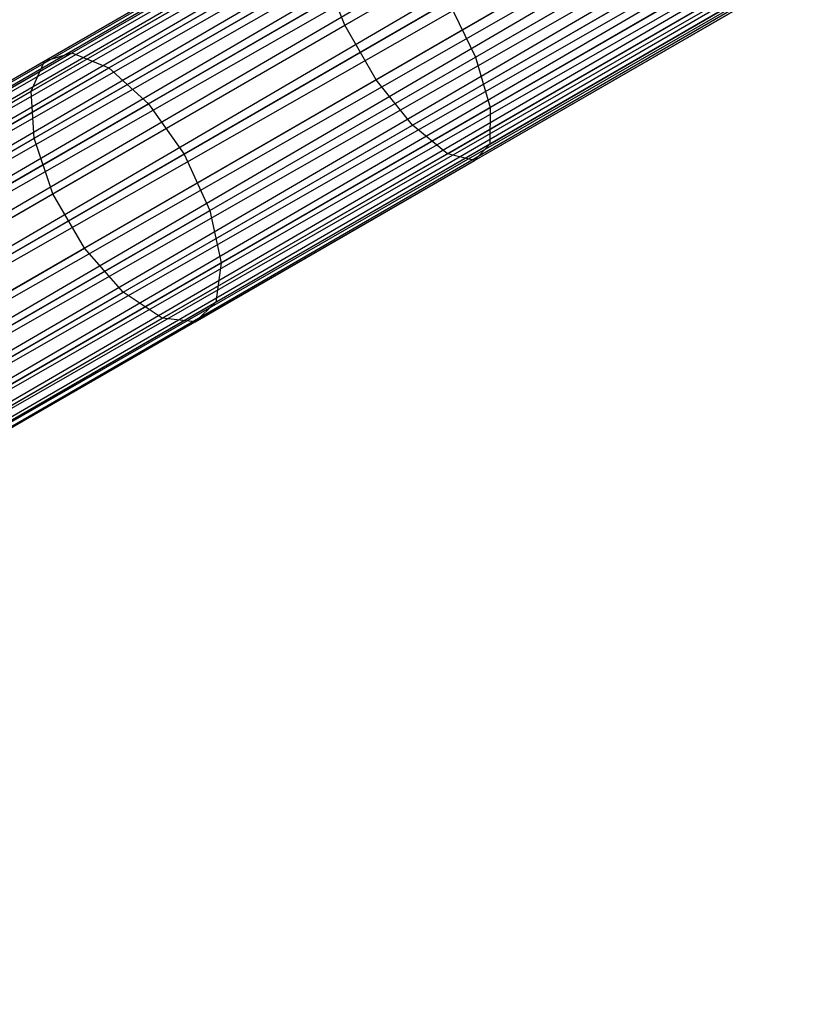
# Model space of a CAD drawing. Extents: x -102 to 102, y -101 to 102.
# Tile 42 of 256: x -62.49 to -57.22, y -41.1 to -34.6. Entities that reach past the tile are written whole.
import ezdxf

# ---------------------------------------------------------------- set-up
doc = ezdxf.new("R2010")
doc.units = 0
doc.header["$LTSCALE"] = 25.4
doc.layers.get('0').update_dxf_attribs({"linetype": 'CONTINUOUS'})

# ---------------------------------------------------------------- blocks, each defined once
blk = doc.blocks.new('NL2500011659_STL')
at = {"color": 0}
for p, q in [((-70.3172, -39.4822, -7.3955), (-37.9444, -20.7917, -7.6045)), ((-37.9444, -20.7917, -7.3955), (-70.3172, -39.4822, -7.3955)), ((-70.3172, -39.4822, -7.3955), (-37.9444, -20.7917, -7.6045)), ((-37.9444, -20.7917, -7.3955), (-70.3172, -39.4822, -7.3955)), ((-37.9444, -20.7917, -7.6045), (-70.2955, -39.5198, -7.809)), ((-37.9444, -20.7917, -7.6045), (-70.2955, -39.5198, -7.809)), ((-37.9226, -20.8293, -7.191), (-70.3172, -39.4822, -7.3955)), ((-37.9226, -20.8293, -7.191), (-70.3172, -39.4822, -7.3955)), ((-37.9226, -20.8293, -7.809), (-70.2955, -39.5198, -7.809)), ((-37.9226, -20.8293, -7.809), (-70.2955, -39.5198, -7.809)), ((-70.253, -39.5934, -7), (-37.9226, -20.8293, -7.191)), ((-70.253, -39.5934, -7), (-37.9226, -20.8293, -7.191)), ((-70.2955, -39.5198, -7.809), (-37.8801, -20.9029, -8)), ((-70.2955, -39.5198, -7.809), (-37.8801, -20.9029, -8)), ((-37.8801, -20.9029, -7), (-70.253, -39.5934, -7)), ((-37.8801, -20.9029, -7), (-70.253, -39.5934, -7)), ((-37.8801, -20.9029, -8), (-70.1915, -39.6998, -8.1691)), ((-37.8801, -20.9029, -8), (-70.1915, -39.6998, -8.1691)), ((-37.8187, -21.0094, -6.8309), (-70.253, -39.5934, -7)), ((-37.8187, -21.0094, -6.8309), (-70.253, -39.5934, -7)), ((-37.8187, -21.0094, -8.1691), (-70.1915, -39.6998, -8.1691)), ((-37.8187, -21.0094, -8.1691), (-70.1915, -39.6998, -8.1691)), ((-70.1139, -39.8344, -6.691), (-37.8187, -21.0094, -6.8309)), ((-70.1139, -39.8344, -6.691), (-37.8187, -21.0094, -6.8309)), ((-70.1915, -39.6998, -8.1691), (-37.741, -21.1439, -8.309)), ((-70.1915, -39.6998, -8.1691), (-37.741, -21.1439, -8.309)), ((-37.741, -21.1439, -6.691), (-70.1139, -39.8344, -6.691)), ((-37.741, -21.1439, -6.691), (-70.1139, -39.8344, -6.691)), ((-37.741, -21.1439, -8.309), (-70.0233, -39.9912, -8.4135)), ((-37.741, -21.1439, -8.309), (-70.0233, -39.9912, -8.4135)), ((-37.6505, -21.3007, -6.5865), (-70.1139, -39.8344, -6.691)), ((-37.6505, -21.3007, -6.5865), (-70.1139, -39.8344, -6.691)), ((-37.6505, -21.3007, -8.4135), (-70.0233, -39.9912, -8.4135)), ((-37.6505, -21.3007, -8.4135), (-70.0233, -39.9912, -8.4135)), ((-69.9239, -40.1634, -6.5218), (-37.6505, -21.3007, -6.5865)), ((-69.9239, -40.1634, -6.5218), (-37.6505, -21.3007, -6.5865)), ((-70.0233, -39.9912, -8.4135), (-37.551, -21.4729, -8.4782)), ((-70.0233, -39.9912, -8.4135), (-37.551, -21.4729, -8.4782)), ((-37.551, -21.4729, -6.5218), (-69.9239, -40.1634, -6.5218)), ((-37.551, -21.4729, -6.5218), (-69.9239, -40.1634, -6.5218)), ((-37.551, -21.4729, -8.4782), (-69.82, -40.3434, -8.5)), ((-37.551, -21.4729, -8.4782), (-69.82, -40.3434, -8.5)), ((-37.4471, -21.6529, -6.5), (-69.82, -40.3434, -6.5)), ((-37.4471, -21.6529, -6.5), (-69.82, -40.3434, -6.5)), ((-37.4471, -21.6529, -8.5), (-69.82, -40.3434, -8.5)), ((-37.4471, -21.6529, -8.5), (-69.82, -40.3434, -8.5)), ((-37.3431, -21.833, -8.4782), (-69.82, -40.3434, -8.5)), ((-37.3431, -21.833, -8.4782), (-69.82, -40.3434, -8.5)), ((-37.3431, -21.833, -6.5218), (-69.716, -40.5235, -6.5218)), ((-37.3431, -21.833, -6.5218), (-69.716, -40.5235, -6.5218)), ((-37.3431, -21.833, -8.4782), (-69.6166, -40.6957, -8.4135)), ((-37.3431, -21.833, -8.4782), (-69.6166, -40.6957, -8.4135)), ((-37.2437, -22.0052, -6.5865), (-69.716, -40.5235, -6.5218)), ((-37.2437, -22.0052, -6.5865), (-69.716, -40.5235, -6.5218)), ((-37.2437, -22.0052, -8.4135), (-69.6166, -40.6957, -8.4135)), ((-37.2437, -22.0052, -8.4135), (-69.6166, -40.6957, -8.4135)), ((-69.5261, -40.8525, -6.691), (-37.2437, -22.0052, -6.5865)), ((-69.5261, -40.8525, -6.691), (-37.2437, -22.0052, -6.5865)), ((-69.6166, -40.6957, -8.4135), (-37.1532, -22.162, -8.309)), ((-69.6166, -40.6957, -8.4135), (-37.1532, -22.162, -8.309)), ((-37.1532, -22.162, -6.691), (-69.5261, -40.8525, -6.691)), ((-37.1532, -22.162, -6.691), (-69.5261, -40.8525, -6.691)), ((-37.1532, -22.162, -8.309), (-69.4484, -40.987, -8.1691)), ((-37.1532, -22.162, -8.309), (-69.4484, -40.987, -8.1691)), ((-37.0755, -22.2965, -6.8309), (-69.5261, -40.8525, -6.691)), ((-37.0755, -22.2965, -6.8309), (-69.5261, -40.8525, -6.691)), ((-37.0755, -22.2965, -8.1691), (-69.4484, -40.987, -8.1691)), ((-37.0755, -22.2965, -8.1691), (-69.4484, -40.987, -8.1691)), ((-69.3869, -41.0934, -7), (-37.0755, -22.2965, -6.8309)), ((-69.3869, -41.0934, -7), (-37.0755, -22.2965, -6.8309)), ((-69.4484, -40.987, -8.1691), (-37.0141, -22.4029, -8)), ((-69.4484, -40.987, -8.1691), (-37.0141, -22.4029, -8)), ((-37.0141, -22.4029, -7), (-69.3869, -41.0934, -7)), ((-37.0141, -22.4029, -7), (-69.3869, -41.0934, -7)), ((-37.0141, -22.4029, -8), (-69.3444, -41.1671, -7.809)), ((-37.0141, -22.4029, -8), (-69.3444, -41.1671, -7.809)), ((-36.9716, -22.4766, -7.191), (-69.3869, -41.0934, -7)), ((-36.9716, -22.4766, -7.191), (-69.3869, -41.0934, -7)), ((-36.9716, -22.4766, -7.809), (-69.3444, -41.1671, -7.809)), ((-36.9716, -22.4766, -7.809), (-69.3444, -41.1671, -7.809)), ((-69.3227, -41.2047, -7.3955), (-36.9716, -22.4766, -7.191)), ((-69.3227, -41.2047, -7.3955), (-36.9716, -22.4766, -7.191)), ((-69.3444, -41.1671, -7.809), (-36.9498, -22.5142, -7.6045)), ((-69.3444, -41.1671, -7.809), (-36.9498, -22.5142, -7.6045)), ((-36.9498, -22.5142, -7.3955), (-69.3227, -41.2047, -7.3955)), ((-36.9498, -22.5142, -7.6045), (-69.3227, -41.2047, -7.3955)), ((-36.9498, -22.5142, -7.6045), (-69.3227, -41.2047, -7.3955)), ((-36.9498, -22.5142, -7.3955), (-69.3227, -41.2047, -7.3955)), ((-60.3466, -34.6339, -307.2322), (-58.3368, -33.4736, -307.9213)), ((-60.3466, -34.6339, -307.2322), (-58.3368, -33.4736, -307.9213)), ((-62.3303, -34.8709, -305.4983), (-60.483, -33.8044, -306.4105)), ((-62.3303, -34.8709, -305.4983), (-60.483, -33.8044, -306.4105)), ((-62.149, -34.8164, -305.128), (-60.3397, -33.7718, -306.0215)), ((-62.149, -34.8164, -305.128), (-60.3397, -33.7718, -306.0215)), ((-59.4831, -34.8451, -305.4529), (-57.6545, -33.7894, -306.0798)), ((-59.4831, -34.8451, -305.4529), (-57.6545, -33.7894, -306.0798)), ((-60.1386, -34.994, -307.2322), (-58.1289, -33.8337, -307.9213)), ((-60.1386, -34.994, -307.2322), (-58.1289, -33.8337, -307.9213)), ((-61.9061, -34.9163, -304.8056), (-60.1299, -33.8907, -305.6828)), ((-61.9061, -34.9163, -304.8056), (-60.1299, -33.8907, -305.6828)), ((-62.4187, -35.0703, -305.8523), (-60.535, -33.9828, -306.7825)), ((-62.4187, -35.0703, -305.8523), (-60.535, -33.9828, -306.7825)), ((-61.6436, -35.1531, -304.5868), (-59.8898, -34.1406, -305.4529)), ((-61.6436, -35.1531, -304.5868), (-59.8898, -34.1406, -305.4529)), ((-59.899, -35.2943, -307.0731), (-57.9054, -34.1433, -307.7567)), ((-59.899, -35.2943, -307.0731), (-57.9054, -34.1433, -307.7567)), ((-59.3867, -35.1779, -305.6828), (-57.5348, -34.1087, -306.3177)), ((-59.3867, -35.1779, -305.6828), (-57.5348, -34.1087, -306.3177)), ((-62.3988, -35.3801, -306.1289), (-60.4868, -34.2762, -307.0731)), ((-62.3988, -35.3801, -306.1289), (-60.4868, -34.2762, -307.0731)), ((-60.3466, -34.6339, -307.2322), (-60.4868, -34.2762, -307.0731)), ((-60.3466, -34.6339, -307.2322), (-60.4868, -34.2762, -307.0731)), ((-59.3886, -35.4191, -306.0215), (-57.5022, -34.33, -306.6683)), ((-59.3886, -35.4191, -306.0215), (-57.5022, -34.33, -306.6683)), ((-59.669, -35.4828, -306.7825), (-57.7051, -34.3489, -307.4558)), ((-59.669, -35.4828, -306.7825), (-57.7051, -34.3489, -307.4558)), ((-59.4885, -35.5269, -306.4105), (-57.5624, -34.4149, -307.0709)), ((-59.4885, -35.5269, -306.4105), (-57.5624, -34.4149, -307.0709)), ((-59.661, -34.4782, -305.3716), (-61.4068, -35.4861, -304.5094)), ((-59.661, -34.4782, -305.3716), (-61.4068, -35.4861, -304.5094)), ((-59.661, -34.4782, -305.3716), (-59.4831, -34.8451, -305.4529)), ((-59.661, -34.4782, -305.3716), (-59.4831, -34.8451, -305.4529)), ((-62.2742, -35.7468, -306.2803), (-60.3466, -34.6339, -307.2322)), ((-62.2742, -35.7468, -306.2803), (-60.3466, -34.6339, -307.2322)), ((-60.1386, -34.994, -307.2322), (-60.3466, -34.6339, -307.2322)), ((-60.1386, -34.994, -307.2322), (-60.3466, -34.6339, -307.2322)), ((-63.8572, -35.8026, -303.9998), (-62.149, -34.8164, -305.128)), ((-63.8572, -35.8026, -303.9998), (-62.149, -34.8164, -305.128)), ((-62.3303, -34.8709, -305.4983), (-62.149, -34.8164, -305.128)), ((-62.3303, -34.8709, -305.4983), (-62.149, -34.8164, -305.128)), ((-62.149, -34.8164, -305.128), (-61.9061, -34.9163, -304.8056)), ((-62.149, -34.8164, -305.128), (-61.9061, -34.9163, -304.8056)), ((-61.2368, -35.8576, -304.5868), (-59.4831, -34.8451, -305.4529)), ((-61.2368, -35.8576, -304.5868), (-59.4831, -34.8451, -305.4529)), ((-59.4831, -34.8451, -305.4529), (-59.3867, -35.1779, -305.6828)), ((-59.4831, -34.8451, -305.4529), (-59.3867, -35.1779, -305.6828)), ((-64.0744, -35.8778, -304.3464), (-62.3303, -34.8709, -305.4983)), ((-64.0744, -35.8778, -304.3464), (-62.3303, -34.8709, -305.4983)), ((-63.583, -35.8844, -303.6981), (-61.9061, -34.9163, -304.8056)), ((-63.583, -35.8844, -303.6981), (-61.9061, -34.9163, -304.8056)), ((-62.4187, -35.0703, -305.8523), (-62.3303, -34.8709, -305.4983)), ((-62.4187, -35.0703, -305.8523), (-62.3303, -34.8709, -305.4983)), ((-61.9061, -34.9163, -304.8056), (-61.6436, -35.1531, -304.5868)), ((-61.9061, -34.9163, -304.8056), (-61.6436, -35.1531, -304.5868)), ((-62.0663, -36.1069, -306.2803), (-60.1386, -34.994, -307.2322)), ((-62.0663, -36.1069, -306.2803), (-60.1386, -34.994, -307.2322)), ((-59.899, -35.2943, -307.0731), (-60.1386, -34.994, -307.2322)), ((-59.899, -35.2943, -307.0731), (-60.1386, -34.994, -307.2322)), ((-64.197, -36.097, -304.6777), (-62.4187, -35.0703, -305.8523)), ((-64.197, -36.097, -304.6777), (-62.4187, -35.0703, -305.8523)), ((-62.3988, -35.3801, -306.1289), (-62.4187, -35.0703, -305.8523)), ((-62.3988, -35.3801, -306.1289), (-62.4187, -35.0703, -305.8523)), ((-63.2993, -36.1091, -303.4933), (-61.6436, -35.1531, -304.5868)), ((-63.2993, -36.1091, -303.4933), (-61.6436, -35.1531, -304.5868)), ((-61.6436, -35.1531, -304.5868), (-61.4068, -35.4861, -304.5094)), ((-61.6436, -35.1531, -304.5868), (-61.4068, -35.4861, -304.5094)), ((-61.163, -36.2034, -304.8056), (-59.3867, -35.1779, -305.6828)), ((-61.163, -36.2034, -304.8056), (-59.3867, -35.1779, -305.6828)), ((-59.3867, -35.1779, -305.6828), (-59.3886, -35.4191, -306.0215)), ((-59.3867, -35.1779, -305.6828), (-59.3886, -35.4191, -306.0215)), ((-61.8111, -36.3982, -306.1289), (-59.899, -35.2943, -307.0731)), ((-61.8111, -36.3982, -306.1289), (-59.899, -35.2943, -307.0731)), ((-59.669, -35.4828, -306.7825), (-59.899, -35.2943, -307.0731)), ((-59.669, -35.4828, -306.7825), (-59.899, -35.2943, -307.0731)), ((-64.204, -36.4223, -304.9367), (-62.3988, -35.3801, -306.1289)), ((-64.204, -36.4223, -304.9367), (-62.3988, -35.3801, -306.1289)), ((-62.2742, -35.7468, -306.2803), (-62.3988, -35.3801, -306.1289)), ((-62.2742, -35.7468, -306.2803), (-62.3988, -35.3801, -306.1289)), ((-61.198, -36.4637, -305.128), (-59.3886, -35.4191, -306.0215)), ((-61.198, -36.4637, -305.128), (-59.3886, -35.4191, -306.0215)), ((-59.3886, -35.4191, -306.0215), (-59.4885, -35.5269, -306.4105)), ((-59.3886, -35.4191, -306.0215), (-59.4885, -35.5269, -306.4105)), ((-61.4068, -35.4861, -304.5094), (-63.055, -36.4377, -303.4208)), ((-61.4068, -35.4861, -304.5094), (-63.055, -36.4377, -303.4208)), ((-61.5527, -36.5703, -305.8523), (-59.669, -35.4828, -306.7825)), ((-61.5527, -36.5703, -305.8523), (-59.669, -35.4828, -306.7825)), ((-61.4068, -35.4861, -304.5094), (-61.2368, -35.8576, -304.5868)), ((-61.4068, -35.4861, -304.5094), (-61.2368, -35.8576, -304.5868)), ((-59.4885, -35.5269, -306.4105), (-59.669, -35.4828, -306.7825)), ((-59.4885, -35.5269, -306.4105), (-59.669, -35.4828, -306.7825)), ((-61.3358, -36.5935, -305.4983), (-59.4885, -35.5269, -306.4105)), ((-61.3358, -36.5935, -305.4983), (-59.4885, -35.5269, -306.4105)), ((-64.094, -36.7975, -305.0784), (-62.2742, -35.7468, -306.2803)), ((-64.094, -36.7975, -305.0784), (-62.2742, -35.7468, -306.2803)), ((-62.0663, -36.1069, -306.2803), (-62.2742, -35.7468, -306.2803)), ((-62.0663, -36.1069, -306.2803), (-62.2742, -35.7468, -306.2803)), ((-62.8925, -36.8135, -303.4933), (-61.2368, -35.8576, -304.5868)), ((-62.8925, -36.8135, -303.4933), (-61.2368, -35.8576, -304.5868)), ((-61.2368, -35.8576, -304.5868), (-61.163, -36.2034, -304.8056)), ((-61.2368, -35.8576, -304.5868), (-61.163, -36.2034, -304.8056)), ((-63.8861, -37.1576, -305.0784), (-62.0663, -36.1069, -306.2803)), ((-63.8861, -37.1576, -305.0784), (-62.0663, -36.1069, -306.2803)), ((-61.8111, -36.3982, -306.1289), (-62.0663, -36.1069, -306.2803)), ((-61.8111, -36.3982, -306.1289), (-62.0663, -36.1069, -306.2803)), ((-62.8399, -37.1716, -303.6981), (-61.163, -36.2034, -304.8056)), ((-62.8399, -37.1716, -303.6981), (-61.163, -36.2034, -304.8056)), ((-61.163, -36.2034, -304.8056), (-61.198, -36.4637, -305.128)), ((-61.163, -36.2034, -304.8056), (-61.198, -36.4637, -305.128)), ((-63.6162, -37.4404, -304.9367), (-61.8111, -36.3982, -306.1289)), ((-63.6162, -37.4404, -304.9367), (-61.8111, -36.3982, -306.1289)), ((-61.5527, -36.5703, -305.8523), (-61.8111, -36.3982, -306.1289)), ((-61.5527, -36.5703, -305.8523), (-61.8111, -36.3982, -306.1289)), ((-62.9061, -37.4499, -303.9998), (-61.198, -36.4637, -305.128)), ((-62.9061, -37.4499, -303.9998), (-61.198, -36.4637, -305.128)), ((-61.198, -36.4637, -305.128), (-61.3358, -36.5935, -305.4983)), ((-61.198, -36.4637, -305.128), (-61.3358, -36.5935, -305.4983)), ((-63.331, -37.597, -304.6777), (-61.5527, -36.5703, -305.8523)), ((-63.331, -37.597, -304.6777), (-61.5527, -36.5703, -305.8523)), ((-63.0798, -37.6004, -304.3464), (-61.3358, -36.5935, -305.4983)), ((-63.0798, -37.6004, -304.3464), (-61.3358, -36.5935, -305.4983)), ((-61.3358, -36.5935, -305.4983), (-61.5527, -36.5703, -305.8523)), ((-61.3358, -36.5935, -305.4983), (-61.5527, -36.5703, -305.8523))]:
    blk.add_line(p, q, dxfattribs=at)

msp = doc.modelspace()

# ---------------------------------------------------------------- block references
at = {"color": 0}
msp.add_blockref('NL2500011659_STL', (0, 0), dxfattribs=at)

doc.saveas('drawing.dxf')
